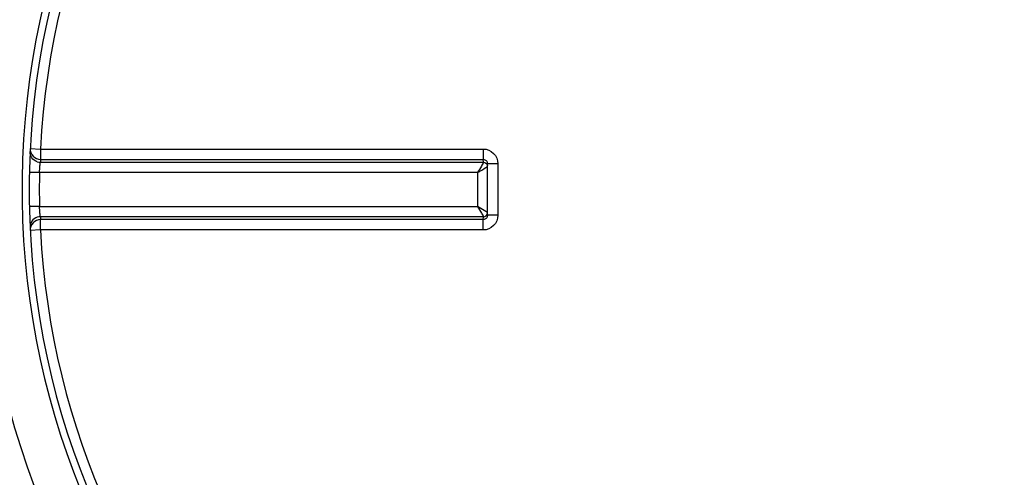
# Model space of a CAD drawing. Header units: millimetres. Extents: x 0 to 297, y 0 to 210.
# Tile 6 of 18: x 145 to 148.78, y 149.14 to 150.89. Entities that reach past the tile are written whole.
import ezdxf

# ---------------------------------------------------------------- set-up
doc = ezdxf.new("R2010")
doc.units = ezdxf.units.MM
doc.header["$LTSCALE"] = 16.335
doc.layers.get('0').update_dxf_attribs({"linetype": 'CONTINUOUS'})

msp = doc.modelspace()

# ---------------------------------------------------------------- linework, layer by layer
at = {"color": 9, "linetype": 'Continuous'}
for p, q in [((145.0428, 150.3987), (145.0817, 150.3967)), ((145.0817, 150.3967), (146.7809, 150.3967)), ((145.082, 150.3457), (146.7821, 150.3457)), ((145.0826, 150.357), (146.7813, 150.357)), ((146.7823, 150.3461), (146.7813, 150.357)), ((146.7823, 150.3461), (146.7821, 150.3457)), ((146.8369, 150.3402), (146.7974, 150.3402)), ((146.8369, 150.3402), (146.8369, 150.1424)), ((145.0784, 150.306), (145.0394, 150.3069)), ((146.7587, 150.306), (145.0784, 150.306)), ((146.7587, 150.306), (146.7587, 150.1766)), ((145.069, 150.1764), (145.0394, 150.1758)), ((145.0784, 150.1766), (145.069, 150.1764)), ((145.0784, 150.1766), (146.7587, 150.1766)), ((146.7974, 150.1532), (146.7587, 150.1766)), ((146.7821, 150.137), (145.082, 150.137)), ((146.7813, 150.1257), (145.0826, 150.1257)), ((146.7813, 150.1257), (146.7823, 150.1366)), ((146.7821, 150.137), (146.7823, 150.1366)), ((146.8369, 150.1424), (146.7974, 150.1425)), ((145.0817, 150.086), (145.0428, 150.084)), ((146.7809, 150.086), (145.0817, 150.086))]:
    msp.add_line(p, q, dxfattribs=at)
at = {"color": 7, "linetype": 'Continuous'}
for p, q in [((146.7973, 150.3417), (146.7974, 150.3402)), ((146.7974, 150.1425), (146.7974, 150.3402)), ((146.7974, 150.1425), (146.7973, 150.141))]:
    msp.add_line(p, q, dxfattribs=at)
for radius, start, end in [(4.14, 27.9613, 171.1056), (3.04, 91.5084, 88.4916), (4.14, 188.8944, 332.0387)]:
    msp.add_arc((148.0787, 150.2413), radius, start, end, dxfattribs=at)
at = {"color": 9, "linetype": 'Continuous'}
for centre, radius, start, end in [((148.0787, 150.2413), 3.2272, 91.4205, 88.5795), ((148.0787, 150.2413), 3.0673, 91.4947, 88.5051), ((148.0787, 150.2413), 3.001, 92.9675, 177.0325), ((148.0787, 150.2413), 3.001, 2.9675, 87.0325), ((145.0822, 150.3862), 0.0405, 252.1122, 269.7238), ((148.0785, 150.2016), 2.9999, 177.0319, 177.2468), ((148.077, 150.2413), 2.9993, 178.7642, 181.2358), ((145.0822, 150.0964), 0.0405, 90.2762, 107.8878), ((148.0785, 150.2811), 2.9999, 182.7532, 182.9681), ((148.0787, 150.2413), 3.001, 182.9675, 267.0325), ((148.0787, 150.2413), 3.001, 272.9675, 357.0325)]:
    msp.add_arc(centre, radius, start, end, dxfattribs=at)
for points, knots in [([(147.9987, 153.9604), (147.1783, 153.9414), (145.5037, 153.269), (144.6777, 151.6895), (144.5414, 150.8815)], [0, 0, 0, 0, 0.500351, 1, 1, 1, 1]), ([(145.0698, 150.3477), (145.0617, 150.3503), (145.0468, 150.3611), (145.0418, 150.3789), (145.0422, 150.3873)], [0, 0, 0, 0, 0.501137, 1, 1, 1, 1]), ([(145.0428, 150.3987), (145.0422, 150.3883), (145.0503, 150.366), (145.0721, 150.357), (145.0826, 150.357)], [0, 0, 0, 0, 0.498557, 1, 1, 1, 1]), ([(145.0817, 150.3967), (145.0817, 150.3879), (145.0823, 150.3747), (145.0817, 150.3613), (145.0826, 150.357)], [0, 0, 0, 0, 0.66664, 1, 1, 1, 1]), ([(146.7809, 150.3967), (146.7953, 150.3967), (146.8251, 150.3845), (146.8369, 150.3546), (146.8369, 150.3402)], [0, 0, 0, 0, 0.499795, 1, 1, 1, 1]), ([(146.7809, 150.3967), (146.7809, 150.3879), (146.7812, 150.3746), (146.7809, 150.3613), (146.7813, 150.357)], [0, 0, 0, 0, 0.666848, 1, 1, 1, 1]), ([(145.0784, 150.306), (145.0787, 150.3149), (145.0801, 150.328), (145.0807, 150.3415), (145.082, 150.3457)], [0, 0, 0, 0, 0.665696, 1, 1, 1, 1]), ([(146.7821, 150.3457), (146.7797, 150.3408), (146.7715, 150.3278), (146.7638, 150.3145), (146.7587, 150.306)], [0, 0, 0, 0, 0.356419, 1, 1, 1, 1]), ([(146.7813, 150.357), (146.7853, 150.357), (146.7935, 150.3535), (146.797, 150.3456), (146.7973, 150.3417)], [0, 0, 0, 0, 0.504934, 1, 1, 1, 1]), ([(146.7821, 150.3457), (146.7855, 150.3457), (146.7924, 150.3433), (146.7964, 150.3373), (146.7974, 150.3341)], [0, 0, 0, 0, 0.499623, 1, 1, 1, 1]), ([(146.7587, 150.306), (146.7629, 150.3085), (146.7758, 150.3163), (146.7888, 150.324), (146.7974, 150.3294)], [0, 0, 0, 0, 0.323046, 1, 1, 1, 1]), ([(145.082, 150.137), (145.0807, 150.1412), (145.0801, 150.1547), (145.0787, 150.1678), (145.0784, 150.1766)], [0, 0, 0, 0, 0.33425, 1, 1, 1, 1]), ([(146.7587, 150.1766), (146.7638, 150.1682), (146.7715, 150.1549), (146.7797, 150.1418), (146.7821, 150.137)], [0, 0, 0, 0, 0.643574, 1, 1, 1, 1]), ([(146.7821, 150.137), (146.7855, 150.137), (146.7924, 150.1394), (146.7964, 150.1454), (146.7974, 150.1486)], [0, 0, 0, 0, 0.499622, 1, 1, 1, 1]), ([(145.0698, 150.135), (145.0617, 150.1324), (145.0468, 150.1215), (145.0418, 150.1038), (145.0422, 150.0953)], [0, 0, 0, 0, 0.501137, 1, 1, 1, 1]), ([(145.0826, 150.1257), (145.0721, 150.1257), (145.0503, 150.1167), (145.0422, 150.0944), (145.0428, 150.084)], [0, 0, 0, 0, 0.501364, 1, 1, 1, 1]), ([(145.0817, 150.086), (145.0817, 150.0948), (145.0823, 150.108), (145.0817, 150.1214), (145.0826, 150.1257)], [0, 0, 0, 0, 0.66664, 1, 1, 1, 1]), ([(146.8369, 150.1424), (146.8369, 150.1281), (146.8251, 150.0982), (146.7953, 150.086), (146.7809, 150.086)], [0, 0, 0, 0, 0.500203, 1, 1, 1, 1]), ([(146.7809, 150.086), (146.7809, 150.0948), (146.7812, 150.108), (146.7809, 150.1213), (146.7813, 150.1257)], [0, 0, 0, 0, 0.666848, 1, 1, 1, 1]), ([(146.7973, 150.141), (146.797, 150.1371), (146.7935, 150.1292), (146.7853, 150.1257), (146.7813, 150.1257)], [0, 0, 0, 0, 0.494602, 1, 1, 1, 1]), ([(144.5414, 149.6012), (144.6747, 148.8108), (145.4758, 147.2666), (147.8677, 146.2244), (150.3633, 146.9941), (151.3196, 148.4503), (151.5319, 149.2211)], [0, 0, 0, 0, 0.249899, 0.500006, 0.750719, 1, 1, 1, 1]), ([(144.8001, 149.5811), (144.9438, 148.879), (145.7346, 147.5302), (147.8903, 146.6797), (150.1222, 147.3005), (151.0505, 148.5579), (151.2679, 149.239)], [0, 0, 0, 0, 0.249144, 0.499861, 0.751464, 1, 1, 1, 1])]:
    msp.add_open_spline(points, degree=3, knots=knots, dxfattribs=at)
for points in [[(146.7823, 150.3461), (146.7884, 150.3461), (146.7953, 150.3413), (146.7974, 150.3354)], [(146.7823, 150.1366), (146.7884, 150.1366), (146.7953, 150.1414), (146.7974, 150.1472)]]:
    msp.add_open_spline(points, degree=3, dxfattribs=at)

doc.saveas('drawing.dxf')
